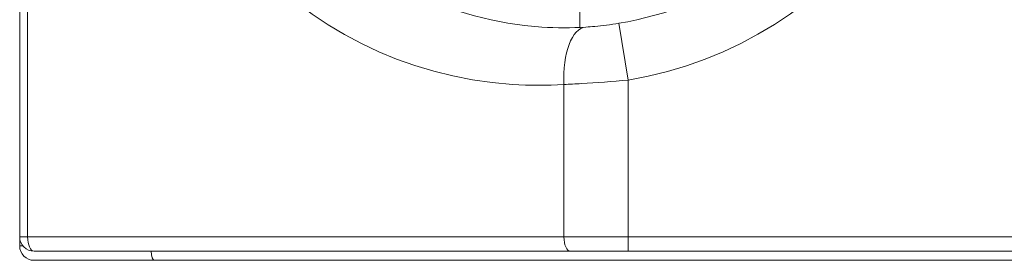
# Model space of a CAD drawing. Header units: inches. Extents: x 513 to 854, y 267 to 501.
# Tile 163 of 214: x 835.852 to 839.279, y 463.094 to 463.932. Entities that reach past the tile are written whole.
import ezdxf

# ---------------------------------------------------------------- set-up
doc = ezdxf.new("R2010")
doc.units = ezdxf.units.IN
doc.header["$MEASUREMENT"] = 0
doc.layers.add('1', color=7, linetype='Continuous')

# ---------------------------------------------------------------- blocks, each defined once
blk = doc.blocks.new('block 1583')
at = {"layer": '1', "color": 155, "lineweight": 18, "true_color": 0x4c7299}
blk.add_lwpolyline([(835.8516, 463.1759), (835.8516, 463.1442)], dxfattribs=at)
blk = doc.blocks.new('block 1584')
at = {"layer": '1', "color": 155, "lineweight": 18, "true_color": 0x4c7299}
blk.add_lwpolyline([(836.3192, 463.0942), (835.9016, 463.0942)], dxfattribs=at)
blk = doc.blocks.new('block 1585')
at = {"layer": '1', "color": 155, "lineweight": 13, "true_color": 0x4c7299}
blk.add_lwpolyline([(835.8516, 463.1442), (835.863, 463.1442)], dxfattribs=at)
blk = doc.blocks.new('block 1623')
at = {"layer": '1', "color": 155, "lineweight": 18, "true_color": 0x4c7299}
blk.add_lwpolyline([(835.8516, 463.1759), (835.8516, 466.9759)], dxfattribs=at)
blk = doc.blocks.new('block 1625')
at = {"layer": '1', "color": 155, "lineweight": 13, "true_color": 0x4c7299}
blk.add_lwpolyline([(835.8792, 466.9759), (835.8792, 463.1759)], dxfattribs=at)
blk = doc.blocks.new('block 1626')
at = {"layer": '1', "color": 155, "lineweight": 13, "true_color": 0x4c7299}
blk.add_lwpolyline([(835.8516, 463.1759), (835.8792, 463.1759)], dxfattribs=at)
blk = doc.blocks.new('block 1627')
at = {"layer": '1', "color": 155, "lineweight": 18, "true_color": 0x4c7299}
blk.add_lwpolyline([(837.7684, 463.1259), (835.9016, 463.1259)], dxfattribs=at)
blk = doc.blocks.new('block 1628')
at = {"layer": '1', "color": 155, "lineweight": 13, "true_color": 0x4c7299}
blk.add_lwpolyline([(835.8792, 463.1759), (837.746, 463.1759)], dxfattribs=at)
blk = doc.blocks.new('block 1630')
at = {"layer": '1', "color": 155, "lineweight": 13, "true_color": 0x4c7299}
blk.add_lwpolyline([(837.746, 463.1759), (837.746, 463.7063)], dxfattribs=at)
blk = doc.blocks.new('block 1634')
at = {"layer": '1', "color": 155, "lineweight": 13, "true_color": 0x4c7299}
blk.add_lwpolyline([(837.9371, 463.919), (837.9696, 463.7217)], dxfattribs=at)
blk = doc.blocks.new('block 1637')
at = {"layer": '1', "color": 155, "lineweight": 13, "true_color": 0x4c7299}
blk.add_lwpolyline([(837.9696, 463.7217), (837.9696, 463.1759)], dxfattribs=at)
blk = doc.blocks.new('block 1638')
at = {"layer": '1', "color": 155, "lineweight": 13, "true_color": 0x4c7299}
blk.add_lwpolyline([(837.746, 463.1759), (837.9696, 463.1759)], dxfattribs=at)
blk = doc.blocks.new('block 1639')
at = {"layer": '1', "color": 155, "lineweight": 13, "true_color": 0x4c7299}
blk.add_lwpolyline([(837.9696, 463.1259), (837.9696, 463.1759)], dxfattribs=at)
blk = doc.blocks.new('block 1640')
at = {"layer": '1', "color": 155, "lineweight": 18, "true_color": 0x4c7299}
blk.add_lwpolyline([(837.9696, 463.1259), (837.7684, 463.1259)], dxfattribs=at)
blk = doc.blocks.new('block 1655')
at = {"layer": '1', "color": 155, "lineweight": 18, "true_color": 0x4c7299}
blk.add_lwpolyline([(839.8016, 463.0942), (836.3192, 463.0942)], dxfattribs=at)
blk = doc.blocks.new('block 1692')
at = {"layer": '1', "color": 155, "lineweight": 18, "true_color": 0x4c7299}
blk.add_lwpolyline([(837.8016, 466.2471), (837.8016, 463.9047)], dxfattribs=at)
blk = doc.blocks.new('block 1700')
at = {"layer": '1', "color": 155, "lineweight": 18, "true_color": 0x4c7299}
blk.add_lwpolyline([(839.8016, 463.1259), (837.9696, 463.1259)], dxfattribs=at)
blk = doc.blocks.new('block 1702')
at = {"layer": '1', "color": 155, "lineweight": 13, "true_color": 0x4c7299}
blk.add_lwpolyline([(837.9696, 463.1759), (839.8016, 463.1759)], dxfattribs=at)
blk = doc.blocks.new('block 4482')
at = {"layer": '1', "color": 155, "lineweight": 18, "true_color": 0x4c7299}
blk.add_open_spline([(835.8516, 463.1442), (835.8516, 463.1166), (835.874, 463.0942), (835.9016, 463.0942)], degree=3, dxfattribs=at)
blk = doc.blocks.new('block 4491')
at = {"layer": '1', "color": 155, "lineweight": 18, "true_color": 0x4c7299}
blk.add_open_spline([(835.8516, 463.1759), (835.8516, 463.1483), (835.874, 463.1259), (835.9016, 463.1259)], degree=3, dxfattribs=at)
blk = doc.blocks.new('block 4493')
at = {"layer": '1', "color": 155, "lineweight": 13, "true_color": 0x4c7299}
blk.add_open_spline([(837.746, 466.4455), (836.9896, 466.4949), (836.3364, 465.9217), (836.287, 465.1653), (836.2376, 464.4089), (836.8107, 463.7557), (837.5671, 463.7063), (837.6267, 463.7024), (837.6865, 463.7024), (837.746, 463.7063)], degree=3, knots=[0, 0, 0, 0, 1, 1, 1, 2, 2, 2, 3, 3, 3, 3], dxfattribs=at)
blk = doc.blocks.new('block 4494')
at = {"layer": '1', "color": 155, "lineweight": 18, "true_color": 0x4c7299}
blk.add_open_spline([(837.8224, 466.2459), (837.1763, 466.2881), (836.6182, 465.7985), (836.576, 465.1523), (836.5338, 464.5061), (837.0234, 463.9481), (837.6696, 463.9059), (837.7205, 463.9026), (837.7716, 463.9026), (837.8224, 463.9059)], degree=3, knots=[0, 0, 0, 0, 1, 1, 1, 2, 2, 2, 3, 3, 3, 3], dxfattribs=at)
blk = doc.blocks.new('block 4495')
at = {"layer": '1', "color": 155, "lineweight": 18, "true_color": 0x4c7299}
blk.add_open_spline([(837.9371, 463.919), (838.2779, 463.9753), (838.5766, 464.1791), (838.7534, 464.4759)], degree=3, dxfattribs=at)
blk = doc.blocks.new('block 4498')
at = {"layer": '1', "color": 155, "lineweight": 13, "true_color": 0x4c7299}
blk.add_open_spline([(837.9696, 466.43), (838.5497, 466.3343), (839.0044, 465.8796), (839.1002, 465.2995), (839.2237, 464.5516), (838.7175, 463.8452), (837.9696, 463.7217)], degree=3, knots=[0, 0, 0, 0, 1, 1, 1, 2, 2, 2, 2], dxfattribs=at)
blk = doc.blocks.new('block 4633')
at = {"layer": '1', "color": 155, "lineweight": 18, "true_color": 0x4c7299}
blk.add_open_spline([(836.3093, 463.1259), (836.3109, 463.1067), (836.3148, 463.0942), (836.3192, 463.0942)], degree=3, dxfattribs=at)
blk = doc.blocks.new('block 4642')
at = {"layer": '1', "color": 155, "lineweight": 13, "true_color": 0x4c7299}
blk.add_open_spline([(835.8792, 463.1759), (835.8792, 463.1483), (835.8893, 463.1259), (835.9016, 463.1259)], degree=3, dxfattribs=at)
blk = doc.blocks.new('block 4643')
at = {"layer": '1', "color": 155, "lineweight": 13, "true_color": 0x4c7299}
blk.add_open_spline([(837.746, 463.1759), (837.746, 463.1483), (837.756, 463.1259), (837.7684, 463.1259)], degree=3, dxfattribs=at)
blk = doc.blocks.new('block 4646')
at = {"layer": '1', "color": 155, "lineweight": 13, "true_color": 0x4c7299}
blk.add_open_spline([(837.8224, 463.9059), (837.7742, 463.9027), (837.7404, 463.8143), (837.746, 463.7063)], degree=3, dxfattribs=at)
blk = doc.blocks.new('block 5482')
at = {"layer": '1', "color": 155, "lineweight": 18, "true_color": 0x4c7299}
blk.add_open_spline([(837.8224, 463.9059), (837.8325, 463.9065), (837.8431, 463.9074), (837.8537, 463.9083), (837.8802, 463.9108), (837.909, 463.9144), (837.9371, 463.919)], degree=3, knots=[0, 0, 0, 0, 1, 1, 1, 2, 2, 2, 2], dxfattribs=at)
blk = doc.blocks.new('block 5485')
at = {"layer": '1', "color": 155, "lineweight": 13, "true_color": 0x4c7299}
blk.add_open_spline([(837.9696, 463.7217), (837.9149, 463.7163), (837.8593, 463.7121), (837.8072, 463.7092), (837.7864, 463.708), (837.7659, 463.7071), (837.746, 463.7063)], degree=3, knots=[0, 0, 0, 0, 1, 1, 1, 2, 2, 2, 2], dxfattribs=at)

msp = doc.modelspace()

# ---------------------------------------------------------------- block references
at = {"layer": '1'}
for name in ['block 1623', 'block 1625', 'block 4493', 'block 4498', 'block 4494', 'block 1692', 'block 4495', 'block 4646', 'block 5482', 'block 1634', 'block 5485', 'block 1637', 'block 1630', 'block 1583', 'block 1626', 'block 4491', 'block 1628', 'block 4642', 'block 1638', 'block 4643', 'block 1639', 'block 1702', 'block 1585', 'block 4482', 'block 1627', 'block 4633', 'block 1640', 'block 1700', 'block 1584', 'block 1655']:
    msp.add_blockref(name, (0, 0), dxfattribs=at)

doc.saveas('drawing.dxf')
